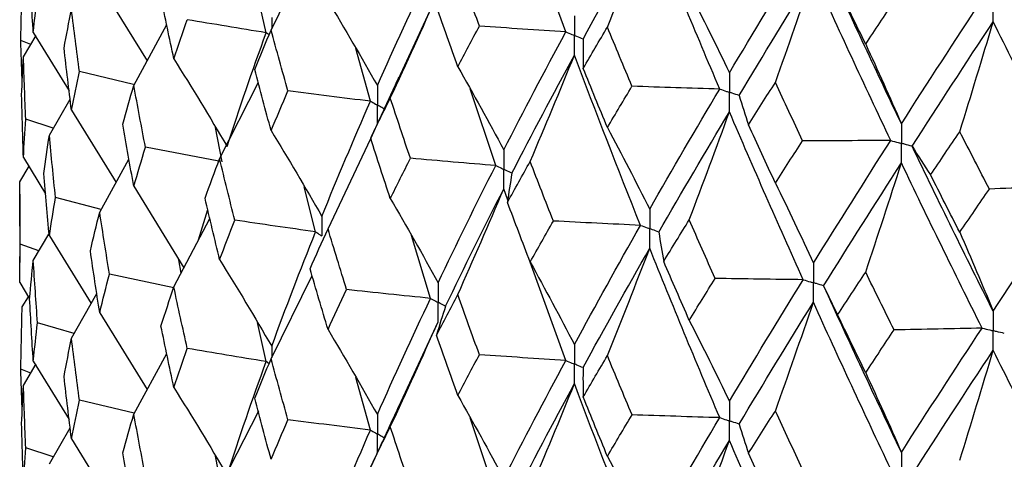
# Paper-space layout '_Dimetric' of a CAD drawing. Header units: millimetres. Extents: x -25 to 126, y -9 to 379.
# Tile 7 of 51: x -19.75 to -11.14, y 22.77 to 26.62. Entities that reach past the tile are written whole.
import ezdxf

# ---------------------------------------------------------------- set-up
doc = ezdxf.new("R2010")
doc.units = ezdxf.units.MM

psp = doc.layouts.new('_Dimetric')

# ---------------------------------------------------------------- linework, layer by layer
at = {"color": 7, "linetype": 'Continuous', "lineweight": 25}
for p, q in [((-14.9732, 26.5135), (-15.2831, 27.3724)), ((-17.551, 26.5303), (-17.1929, 27.2578)), ((-19.0504, 26.9329), (-18.6361, 26.2599)), ((-17.5943, 26.5063), (-17.6702, 26.8484)), ((-16.4377, 26.1034), (-16.0903, 26.8528)), ((-18.7517, 26.0458), (-18.4641, 26.5783)), ((-19.7173, 26.295), (-19.6049, 26.4835)), ((-19.6309, 26.5087), (-19.3173, 25.9984)), ((-19.653, 26.4029), (-19.7404, 26.4383)), ((-16.6815, 25.9075), (-16.8099, 26.3679)), ((-18.7533, 26.0539), (-19.227, 26.1665)), ((-18.0009, 25.4037), (-17.6601, 26.0734)), ((-15.5859, 25.3438), (-15.8103, 26.015)), ((-19.4907, 25.61), (-19.3085, 25.9253)), ((-19.297, 25.8286), (-18.9067, 25.1964)), ((-19.4558, 25.6704), (-19.6966, 25.7494)), ((-17.979, 25.3783), (-18.0368, 25.6785)), ((-16.6253, 25.7006), (-16.6798, 25.5845)), ((-17.0529, 24.7913), (-16.6786, 25.5811)), ((-18.0083, 25.3839), (-18.6498, 25.5048)), ((-19.7173, 25.4152), (-19.5236, 25.0981)), ((-19.7497, 25.2024), (-19.6669, 25.3394)), ((-19.0504, 24.9368), (-18.794, 25.4)), ((-19.7494, 25.095), (-19.7497, 25.2024)), ((-18.7517, 25.164), (-18.3138, 24.4496)), ((-17.1614, 24.7644), (-17.2602, 25.1592)), ((-19.75, 25.095), (-19.75, 24.4976)), ((-19.0377, 24.9597), (-19.437, 25.0657)), ((-15.4799, 25.0427), (-15.5152, 25.1406)), ((-18.185, 24.695), (-18.1052, 24.9598)), ((-18.4015, 24.2825), (-18.0868, 24.8823)), ((-19.6309, 24.5144), (-19.4954, 24.7446)), ((-19.4907, 24.7302), (-19.125, 24.1378)), ((-16.1558, 24.1824), (-16.324, 24.7314)), ((-19.582, 24.5976), (-19.7456, 24.6571)), ((-19.7497, 24.3221), (-19.7494, 24.4976)), ((-18.3383, 24.4029), (-18.3577, 24.5211)), ((-14.9732, 23.6386), (-15.2835, 24.4985)), ((-18.401, 24.2751), (-18.9645, 24.3949)), ((-17.551, 23.6544), (-17.1929, 24.3826)), ((-19.7497, 24.3221), (-19.6631, 24.1788)), ((-19.297, 23.8344), (-19.0756, 24.2249)), ((-19.728, 24.1095), (-19.6744, 24.1975)), ((-19.0504, 24.057), (-18.6357, 23.3842)), ((-19.2737, 23.8755), (-19.5937, 23.9699)), ((-17.5943, 23.6294), (-17.6702, 23.9716)), ((-16.4337, 23.2358), (-16.0903, 23.9779)), ((-18.7517, 23.1697), (-18.4641, 23.7018)), ((-19.7173, 23.4204), (-19.6049, 23.6089)), ((-19.6309, 23.6341), (-19.3172, 23.1235)), ((-19.6533, 23.5278), (-19.7404, 23.563)), ((-16.6815, 23.0306), (-16.8098, 23.4912)), ((-18.7474, 23.1776), (-19.2271, 23.2917)), ((-18.0009, 22.5277), (-17.6594, 23.198)), ((-15.5859, 22.4669), (-15.8101, 23.1384)), ((-19.4907, 22.7355), (-19.3085, 23.0507)), ((-19.297, 22.9541), (-18.9068, 22.3217)), ((-19.4561, 22.7953), (-19.6966, 22.8741)), ((-17.979, 22.5035), (-18.0369, 22.8033)), ((-16.6263, 22.8216), (-16.6798, 22.7078))]:
    psp.add_line(p, q, dxfattribs=at)
at = {"color": 8, "linetype": 'Continuous', "lineweight": 25}
for p, q in [((-17.5453, 26.6408), (-17.5452, 26.542)), ((-17.5688, 26.4873), (-17.5943, 26.5063)), ((-17.5453, 23.7638), (-17.5452, 23.6661)), ((-17.569, 23.6106), (-17.5943, 23.6294))]:
    psp.add_line(p, q, dxfattribs=at)
at = {"color": 7, "linetype": 'Continuous', "lineweight": 25}
for points in [[(-14.8214, 26.4516), (-14.6325, 26.7978), (-14.4384, 27.146), (-14.2391, 27.4958)], [(-14.6088, 26.5566), (-14.4832, 26.8686), (-14.3599, 27.1817), (-14.2391, 27.4958)], [(-13.6266, 26.0138), (-13.8356, 26.5058), (-14.0399, 27), (-14.2391, 27.4958)], [(-13.5416, 26.1566), (-13.3313, 26.5095), (-13.116, 26.8644), (-12.8962, 27.221)], [(-12.0373, 25.7098), (-12.2682, 26.1937), (-12.495, 26.68), (-12.7173, 27.1679)], [(-19.6309, 26.5087), (-19.6425, 26.6906), (-19.6532, 26.8726), (-19.6631, 27.0547)], [(-16.6213, 26.0439), (-16.472, 26.3807), (-16.3169, 26.7177), (-16.1558, 27.0573)], [(-15.7286, 26.5648), (-15.7924, 26.7396), (-15.8556, 26.9147), (-15.9181, 27.0899)], [(-19.7404, 26.4383), (-19.7371, 26.6202), (-19.733, 26.8021), (-19.728, 26.9841)], [(-13.4562, 25.9576), (-13.2445, 26.3108), (-13.028, 26.6662), (-12.807, 27.0233)], [(-13.1395, 26.0719), (-13.0265, 26.3881), (-12.9157, 26.7052), (-12.807, 27.0233)], [(-12.1306, 25.5639), (-12.3604, 26.0482), (-12.586, 26.5349), (-12.807, 27.0233)], [(-12.3498, 26.4065), (-12.4323, 26.5755), (-12.5142, 26.7447), (-12.5955, 26.9142)], [(-19.6309, 26.5087), (-19.6193, 26.6206), (-19.6069, 26.7326), (-19.5936, 26.8447)], [(-18.4015, 26.2786), (-18.4398, 26.4582), (-18.4774, 26.6379), (-18.5141, 26.8176)], [(-16.5081, 25.9354), (-16.3661, 26.24), (-16.2268, 26.5458), (-16.0903, 26.8528)], [(-13.8932, 26.865), (-13.7737, 26.6314), (-13.6565, 26.3953), (-13.5416, 26.1566)], [(-12.0373, 25.7098), (-11.8063, 26.0703), (-11.571, 26.4332), (-11.3317, 26.7978)], [(-19.362, 26.3729), (-19.3412, 26.4854), (-19.3195, 26.5979), (-19.297, 26.7104)], [(-19.227, 26.1665), (-19.2512, 26.3478), (-19.2745, 26.5291), (-19.297, 26.7104)], [(-17.0529, 26.7856), (-16.9062, 26.5407), (-16.7623, 26.2935), (-16.6213, 26.0439)], [(-15.9181, 26.2096), (-15.9805, 26.3844), (-16.0423, 26.5596), (-16.1035, 26.7349)], [(-12.3498, 26.4065), (-12.2674, 26.5315), (-12.1845, 26.6567), (-12.101, 26.7821)], [(-18.4015, 26.2786), (-18.3632, 26.3927), (-18.3241, 26.5068), (-18.2842, 26.6209)], [(-17.5943, 26.5063), (-17.8252, 26.5439), (-18.0552, 26.5821), (-18.2842, 26.6209)], [(-17.6939, 26.185), (-17.647, 26.3001), (-17.5993, 26.4151), (-17.551, 26.5303)], [(-17.4035, 25.9975), (-17.4534, 26.1751), (-17.5026, 26.3526), (-17.551, 26.5303)], [(-15.9181, 26.2096), (-15.8556, 26.3277), (-15.7924, 26.4461), (-15.7286, 26.5648)], [(-14.9732, 26.5135), (-15.2254, 26.5298), (-15.4772, 26.547), (-15.7286, 26.5648)], [(-14.82, 26.1947), (-14.7503, 26.3151), (-14.6799, 26.4358), (-14.6088, 26.5566)], [(-14.3939, 26.0386), (-14.4661, 26.211), (-14.5378, 26.3837), (-14.6088, 26.5566)], [(-11.9435, 25.5139), (-11.7114, 25.8749), (-11.475, 26.2382), (-11.2346, 26.6033)], [(-11.5263, 25.641), (-11.4271, 25.9609), (-11.3299, 26.2816), (-11.2346, 26.6033)], [(-10.5017, 25.1685), (-10.7498, 25.6445), (-10.9942, 26.123), (-11.2346, 26.6033)], [(-17.9358, 25.5122), (-17.8283, 25.8429), (-17.7144, 26.1745), (-17.5943, 26.5063)], [(-15.5152, 25.4825), (-15.34, 25.825), (-15.1593, 26.1679), (-14.9732, 26.5135)], [(-14.8214, 26.4516), (-14.8231, 26.366), (-14.8227, 26.2803), (-14.82, 26.1947)], [(-19.728, 26.1043), (-19.733, 26.2156), (-19.7371, 26.3269), (-19.7404, 26.4383)], [(-19.297, 25.8286), (-19.3195, 26.01), (-19.3412, 26.1914), (-19.362, 26.3729)], [(-12.3498, 26.4065), (-12.2436, 26.1769), (-12.1394, 25.9446), (-12.0373, 25.7098)], [(-19.733, 25.9601), (-19.7286, 26.0716), (-19.7234, 26.1833), (-19.7173, 26.295)], [(-19.6966, 25.7494), (-19.7044, 25.9311), (-19.7113, 26.113), (-19.7173, 26.295)], [(-18.4015, 26.2786), (-18.2432, 26.0253), (-18.088, 25.7698), (-17.9358, 25.5122)], [(-15.444, 25.2794), (-15.2672, 25.6224), (-15.0851, 25.9656), (-14.8976, 26.3115)], [(-15.2844, 25.38), (-15.1529, 25.6894), (-15.0239, 25.9999), (-14.8976, 26.3115)], [(-14.3195, 24.8214), (-14.5174, 25.317), (-14.71, 25.8128), (-14.8976, 26.3115)], [(-17.551, 25.6506), (-17.5993, 25.8286), (-17.647, 26.0068), (-17.6939, 26.185)], [(-15.9181, 26.2096), (-15.7811, 25.9697), (-15.6468, 25.7273), (-15.5152, 25.4825)], [(-14.6088, 25.6763), (-14.6798, 25.8488), (-14.7502, 26.0216), (-14.82, 26.1947)], [(-19.297, 25.8286), (-19.2745, 25.9412), (-19.2512, 26.0538), (-19.227, 26.1665)], [(-18.8487, 25.7054), (-18.8172, 25.8188), (-18.7848, 25.9322), (-18.7517, 26.0458)], [(-18.6498, 25.5048), (-18.6846, 25.6851), (-18.7185, 25.8654), (-18.7517, 26.0458)], [(-14.6088, 25.6763), (-14.5378, 25.7968), (-14.4662, 25.9175), (-14.3939, 26.0386)], [(-13.6266, 26.0138), (-13.8825, 26.0214), (-14.1383, 26.0296), (-14.3939, 26.0386)], [(-14.2391, 24.9627), (-14.0399, 25.3118), (-13.8357, 25.6613), (-13.6266, 26.0138)], [(-13.3742, 25.7022), (-13.2966, 25.8252), (-13.2183, 25.9484), (-13.1395, 26.0719)], [(-12.9015, 25.5618), (-12.9814, 25.7315), (-13.0607, 25.9016), (-13.1395, 26.0719)], [(-19.7173, 25.4152), (-19.7234, 25.5968), (-19.7286, 25.7783), (-19.733, 25.9601)], [(-17.551, 25.6506), (-17.5026, 25.7661), (-17.4534, 25.8818), (-17.4035, 25.9975)], [(-16.6815, 25.9075), (-16.9229, 25.9369), (-17.1636, 25.9668), (-17.4035, 25.9975)], [(-16.6798, 25.5845), (-16.6232, 25.7014), (-16.566, 25.8183), (-16.5081, 25.9354)], [(-16.3322, 25.4081), (-16.3916, 25.5838), (-16.4502, 25.7595), (-16.5081, 25.9354)], [(-13.4562, 25.9576), (-13.431, 25.8724), (-13.4037, 25.7872), (-13.3742, 25.7022)], [(-17.1068, 24.9), (-16.971, 25.235), (-16.8292, 25.5711), (-16.6815, 25.9075)], [(-14.1582, 24.7623), (-13.9575, 25.1118), (-13.7521, 25.4618), (-13.5416, 25.8147)], [(-13.8932, 24.8703), (-13.7737, 25.1841), (-13.6565, 25.4989), (-13.5416, 25.8147)], [(-12.8963, 24.346), (-13.1161, 24.8342), (-13.3311, 25.3229), (-13.5416, 25.8147)], [(-19.7173, 25.4152), (-19.7113, 25.5266), (-19.7044, 25.6379), (-19.6966, 25.7494)], [(-18.7517, 25.164), (-18.7848, 25.3443), (-18.8172, 25.5248), (-18.8487, 25.7054)], [(-14.6088, 25.6763), (-14.4831, 25.441), (-14.3599, 25.2031), (-14.2391, 24.9627)], [(-13.1395, 25.1916), (-13.2183, 25.3615), (-13.2966, 25.5317), (-13.3742, 25.7022)], [(-19.5393, 25.274), (-19.5239, 25.3859), (-19.5077, 25.4979), (-19.4907, 25.61)], [(-19.437, 25.0657), (-19.4557, 25.247), (-19.4736, 25.4285), (-19.4907, 25.61)], [(-17.551, 25.6506), (-17.4, 25.4026), (-17.2519, 25.1525), (-17.1068, 24.9)], [(-16.5081, 25.0556), (-16.566, 25.2318), (-16.6233, 25.4081), (-16.6798, 25.5845)], [(-11.7819, 25.2627), (-11.6972, 25.3886), (-11.612, 25.5146), (-11.5263, 25.641)], [(-11.2677, 25.1396), (-11.3544, 25.3064), (-11.4406, 25.4736), (-11.5263, 25.641)], [(-18.7517, 25.164), (-18.7185, 25.2775), (-18.6846, 25.3911), (-18.6498, 25.5048)], [(-13.1395, 25.1916), (-13.0608, 25.3147), (-12.9814, 25.4381), (-12.9015, 25.5618)], [(-12.1306, 25.5639), (-12.3875, 25.5624), (-12.6445, 25.5617), (-12.9015, 25.5618)], [(-12.807, 24.4902), (-12.586, 24.8466), (-12.3606, 25.2037), (-12.1306, 25.5639)], [(-11.9435, 25.5139), (-11.8918, 25.43), (-11.8379, 25.3463), (-11.7819, 25.2627)], [(-11.2346, 24.0702), (-11.475, 24.5499), (-11.7113, 25.0303), (-11.9435, 25.5139)], [(-18.1289, 25.0594), (-18.087, 25.1741), (-18.0444, 25.2889), (-18.0009, 25.4037)], [(-17.8682, 24.8669), (-17.9132, 25.0457), (-17.9574, 25.2247), (-18.0009, 25.4037)], [(-16.5081, 25.0556), (-16.4502, 25.173), (-16.3915, 25.2905), (-16.3322, 25.4081)], [(-15.5859, 25.3438), (-15.8352, 25.3646), (-16.084, 25.386), (-16.3322, 25.4081)], [(-16.0903, 24.3201), (-15.9278, 24.6603), (-15.7596, 25.0018), (-15.5859, 25.3438)], [(-15.4829, 25.0227), (-15.4174, 25.1417), (-15.3512, 25.2607), (-15.2844, 25.38)], [(-15.0819, 24.8594), (-15.1501, 25.0328), (-15.2176, 25.2062), (-15.2844, 25.38)], [(-12.7173, 24.2928), (-12.495, 24.6497), (-12.2684, 25.0073), (-12.0373, 25.3678)], [(-12.3498, 24.4118), (-12.2436, 24.7296), (-12.1394, 25.0482), (-12.0373, 25.3678)], [(-11.3317, 23.9227), (-11.5711, 24.403), (-11.8062, 24.8838), (-12.0373, 25.3678)], [(-19.4907, 24.7302), (-19.5077, 24.9115), (-19.5239, 25.0926), (-19.5393, 25.274)], [(-15.444, 25.2794), (-15.4591, 25.1939), (-15.4721, 25.1083), (-15.4829, 25.0227)], [(-11.5263, 24.7607), (-11.612, 24.9277), (-11.6972, 25.0951), (-11.7819, 25.2627)], [(-19.7456, 24.6571), (-19.7478, 24.839), (-19.7492, 25.0207), (-19.7497, 25.2024)], [(-13.1395, 25.1916), (-13.0265, 24.9604), (-12.9156, 24.7266), (-12.807, 24.4902)], [(-10.5017, 25.1685), (-10.7568, 25.1581), (-11.0121, 25.1485), (-11.2677, 25.1396)], [(-11.2346, 24.0702), (-10.9942, 24.4347), (-10.75, 24.8), (-10.5017, 25.1685)], [(-19.4907, 24.7302), (-19.4736, 24.842), (-19.4557, 24.9538), (-19.437, 25.0657)], [(-16.0242, 24.1156), (-15.8602, 24.4562), (-15.6904, 24.7981), (-15.5152, 25.1406)], [(-15.9181, 24.2154), (-15.7812, 24.5227), (-15.6469, 24.8311), (-15.5152, 25.1406)], [(-11.5263, 24.7607), (-11.4406, 24.8866), (-11.3544, 25.0129), (-11.2677, 25.1396)], [(-18.0009, 24.5219), (-18.0444, 24.7009), (-18.087, 24.8801), (-18.1289, 25.0594)], [(-16.5081, 25.0556), (-16.3661, 24.8128), (-16.2268, 24.5676), (-16.0903, 24.3201)], [(-15.2844, 24.5002), (-15.3512, 24.6742), (-15.4174, 24.8484), (-15.4829, 25.0227)], [(-19.1315, 24.5984), (-19.1053, 24.7111), (-19.0783, 24.8239), (-19.0504, 24.9368)], [(-18.9645, 24.3949), (-18.994, 24.5754), (-19.0226, 24.756), (-19.0504, 24.9368)], [(-18.0009, 24.5219), (-17.9574, 24.6368), (-17.9132, 24.7518), (-17.8682, 24.8669)], [(-17.1614, 24.7644), (-17.3979, 24.7979), (-17.6335, 24.8321), (-17.8682, 24.8669)], [(-15.2844, 24.5002), (-15.2176, 24.6198), (-15.1501, 24.7395), (-15.0819, 24.8594)], [(-14.3195, 24.8214), (-14.574, 24.8334), (-14.8281, 24.846), (-15.0819, 24.8594)], [(-14.8976, 23.7787), (-14.7101, 24.1251), (-14.5173, 24.4728), (-14.3195, 24.8214)], [(-14.1164, 24.5056), (-14.0426, 24.6271), (-13.9682, 24.7485), (-13.8932, 24.8703)], [(-13.6664, 24.3572), (-13.7426, 24.5281), (-13.8182, 24.699), (-13.8932, 24.8703)], [(-17.5453, 23.7638), (-17.4236, 24.096), (-17.2955, 24.4297), (-17.1614, 24.7644)], [(-17.2105, 24.4421), (-17.1587, 24.5584), (-17.1062, 24.6748), (-17.0529, 24.7913)], [(-16.8909, 24.2597), (-16.9456, 24.4368), (-16.9996, 24.614), (-17.0529, 24.7913)], [(-14.1582, 24.7623), (-14.1464, 24.6767), (-14.1325, 24.5912), (-14.1164, 24.5056)], [(-11.5263, 24.7607), (-11.4271, 24.5332), (-11.3299, 24.3031), (-11.2346, 24.0702)], [(-19.7497, 24.3221), (-19.7492, 24.4338), (-19.7478, 24.5455), (-19.7456, 24.6571)], [(-19.0504, 24.057), (-19.0783, 24.2374), (-19.1053, 24.4178), (-19.1315, 24.5984)], [(-14.8214, 23.5768), (-14.6325, 23.9236), (-14.4383, 24.2718), (-14.2391, 24.6208)], [(-14.6088, 23.6821), (-14.4832, 23.994), (-14.36, 24.3069), (-14.2391, 24.6208)], [(-13.6265, 23.139), (-13.8357, 23.6316), (-14.04, 24.1258), (-14.2391, 24.6208)], [(-19.6631, 24.1797), (-19.6532, 24.2913), (-19.6425, 24.4029), (-19.6309, 24.5144)], [(-19.5937, 23.9699), (-19.6069, 24.1515), (-19.6193, 24.333), (-19.6309, 24.5144)], [(-18.0009, 24.5219), (-17.8461, 24.2714), (-17.6942, 24.0187), (-17.5453, 23.7638)], [(-15.2844, 24.5002), (-15.1529, 24.2622), (-15.024, 24.0217), (-14.8976, 23.7787)], [(-13.8932, 23.9905), (-13.9682, 24.162), (-14.0426, 24.3338), (-14.1164, 24.5056)], [(-19.0504, 24.057), (-19.0226, 24.1695), (-18.994, 24.2821), (-18.9645, 24.3949)], [(-17.0529, 23.9096), (-17.1062, 24.0869), (-17.1587, 24.2644), (-17.2105, 24.4421)], [(-12.5953, 24.039), (-12.514, 24.1631), (-12.4322, 24.2873), (-12.3498, 24.4118)], [(-12.1012, 23.907), (-12.1846, 24.0752), (-12.2675, 24.2433), (-12.3498, 24.4118)], [(-13.8932, 23.9905), (-13.8182, 24.1125), (-13.7426, 24.2348), (-13.6664, 24.3572)], [(-12.8963, 24.346), (-13.1531, 24.349), (-13.4098, 24.3527), (-13.6664, 24.3572)], [(-13.5416, 23.2819), (-13.3312, 23.6352), (-13.1159, 23.9901), (-12.8963, 24.346)], [(-12.7173, 24.2928), (-12.6788, 24.2081), (-12.6381, 24.1235), (-12.5953, 24.039)], [(-12.0373, 22.8351), (-12.2684, 23.3195), (-12.4951, 23.8057), (-12.7173, 24.2928)], [(-18.5141, 23.9408), (-18.4774, 24.0545), (-18.4398, 24.1684), (-18.4015, 24.2825)], [(-18.2842, 23.7442), (-18.3241, 23.9234), (-18.3632, 24.1029), (-18.4015, 24.2825)], [(-17.0529, 23.9096), (-16.9996, 24.0261), (-16.9456, 24.1428), (-16.8909, 24.2597)], [(-16.1558, 24.1824), (-16.4015, 24.2075), (-16.6465, 24.2332), (-16.8909, 24.2597)], [(-16.1036, 23.8601), (-16.0424, 23.9784), (-15.9806, 24.0968), (-15.9181, 24.2154)], [(-15.7285, 23.6898), (-15.7923, 23.8649), (-15.8555, 24.0401), (-15.9181, 24.2154)], [(-19.6309, 23.6341), (-19.6425, 23.816), (-19.6532, 23.9979), (-19.6631, 24.1797)], [(-16.6213, 23.167), (-16.4721, 23.5038), (-16.3168, 23.8425), (-16.1558, 24.1824)], [(-13.4562, 23.0828), (-13.2445, 23.4366), (-13.0279, 23.7919), (-12.807, 24.1483)], [(-13.1395, 23.1973), (-13.0265, 23.5134), (-12.9157, 23.8304), (-12.807, 24.1483)], [(-12.1306, 22.689), (-12.3605, 23.174), (-12.5861, 23.6607), (-12.807, 24.1483)], [(-19.7404, 23.563), (-19.7371, 23.7452), (-19.733, 23.9274), (-19.728, 24.1095)], [(-16.0242, 24.1156), (-16.0529, 24.0305), (-16.0793, 23.9454), (-16.1036, 23.8601)], [(-12.3498, 23.532), (-12.4322, 23.7008), (-12.514, 23.8698), (-12.5953, 24.039)], [(-19.6309, 23.6341), (-19.6193, 23.7461), (-19.6069, 23.858), (-19.5937, 23.9699)], [(-16.5081, 23.0594), (-16.3661, 23.3644), (-16.2268, 23.6706), (-16.0903, 23.9779)], [(-13.8932, 23.9905), (-13.7737, 23.7568), (-13.6565, 23.5206), (-13.5416, 23.2819)], [(-18.4015, 23.4027), (-18.4398, 23.582), (-18.4774, 23.7612), (-18.5141, 23.9408)], [(-17.0529, 23.9096), (-16.9062, 23.6643), (-16.7624, 23.4168), (-16.6213, 23.167)], [(-15.9181, 23.3336), (-15.9806, 23.5089), (-16.0424, 23.6844), (-16.1036, 23.8601)], [(-12.3498, 23.532), (-12.2675, 23.6568), (-12.1846, 23.7819), (-12.1012, 23.907)], [(-11.3317, 23.9227), (-11.5881, 23.9168), (-11.8446, 23.9115), (-12.1012, 23.907)], [(-12.0373, 22.8351), (-11.8062, 23.1961), (-11.5709, 23.5588), (-11.3317, 23.9227)], [(-19.362, 23.4979), (-19.3411, 23.6101), (-19.3195, 23.7223), (-19.297, 23.8344)], [(-19.2271, 23.2917), (-19.2512, 23.4726), (-19.2745, 23.6536), (-19.297, 23.8344)], [(-18.4015, 23.4027), (-18.3632, 23.5164), (-18.3241, 23.6302), (-18.2842, 23.7442)], [(-17.5943, 23.6294), (-17.8252, 23.667), (-18.0552, 23.7052), (-18.2842, 23.7442)], [(-15.9181, 23.3336), (-15.8555, 23.4521), (-15.7923, 23.5709), (-15.7285, 23.6898)], [(-14.9732, 23.6386), (-15.2254, 23.655), (-15.4771, 23.6721), (-15.7285, 23.6898)], [(-11.9435, 22.6391), (-11.7113, 23.0006), (-11.4749, 23.3639), (-11.2346, 23.7284)], [(-11.5263, 22.7664), (-11.4272, 23.0862), (-11.3299, 23.4069), (-11.2346, 23.7284)], [(-10.5017, 22.2937), (-10.7499, 22.7703), (-10.9943, 23.2488), (-11.2346, 23.7284)], [(-17.9358, 22.6372), (-17.8283, 22.9675), (-17.7145, 23.2974), (-17.5943, 23.6294)], [(-17.6939, 23.3083), (-17.647, 23.4235), (-17.5993, 23.5389), (-17.551, 23.6544)], [(-17.4035, 23.1207), (-17.4534, 23.2984), (-17.5026, 23.4763), (-17.551, 23.6544)], [(-15.5152, 22.6056), (-15.3401, 22.9481), (-15.1593, 23.2926), (-14.9732, 23.6386)], [(-14.8202, 23.3199), (-14.7504, 23.4405), (-14.6799, 23.5612), (-14.6088, 23.6821)], [(-14.3937, 23.1636), (-14.466, 23.3363), (-14.5378, 23.5091), (-14.6088, 23.6821)], [(-19.728, 23.2278), (-19.733, 23.3395), (-19.7371, 23.4513), (-19.7404, 23.563)], [(-14.8214, 23.5768), (-14.8232, 23.4912), (-14.8228, 23.4055), (-14.8202, 23.3199)], [(-12.3498, 23.532), (-12.2436, 23.3023), (-12.1394, 23.07), (-12.0373, 22.8351)], [(-19.297, 22.9541), (-19.3195, 23.1354), (-19.3411, 23.3167), (-19.362, 23.4979)], [(-15.444, 22.4025), (-15.2673, 22.7453), (-15.0851, 23.0902), (-14.8976, 23.4365)], [(-15.2844, 22.5041), (-15.1529, 22.8138), (-15.024, 23.1246), (-14.8976, 23.4365)], [(-14.3195, 21.9445), (-14.5173, 22.4398), (-14.7101, 22.9374), (-14.8976, 23.4365)], [(-19.733, 23.085), (-19.7286, 23.1968), (-19.7234, 23.3086), (-19.7173, 23.4204)], [(-19.6966, 22.8741), (-19.7044, 23.0562), (-19.7113, 23.2383), (-19.7173, 23.4204)], [(-18.4015, 23.4027), (-18.2432, 23.1497), (-18.0879, 22.8946), (-17.9358, 22.6372)], [(-19.297, 22.9541), (-19.2745, 23.0666), (-19.2512, 23.1791), (-19.2271, 23.2917)], [(-17.551, 22.7746), (-17.5993, 22.9524), (-17.647, 23.1302), (-17.6939, 23.3083)], [(-15.9181, 23.3336), (-15.7812, 23.0933), (-15.6469, 22.8506), (-15.5152, 22.6056)], [(-14.6088, 22.8003), (-14.6799, 22.9733), (-14.7504, 23.1465), (-14.8202, 23.3199)], [(-18.8487, 22.8304), (-18.8171, 22.9435), (-18.7848, 23.0566), (-18.7517, 23.1697)], [(-18.6499, 22.63), (-18.6846, 22.8099), (-18.7185, 22.9898), (-18.7517, 23.1697)], [(-13.3744, 22.8273), (-13.2967, 22.9505), (-13.2184, 23.0738), (-13.1395, 23.1973)], [(-12.9013, 22.6868), (-12.9813, 22.8568), (-13.0607, 23.027), (-13.1395, 23.1973)], [(-19.7173, 22.5387), (-19.7234, 22.7207), (-19.7286, 22.9028), (-19.733, 23.085)], [(-17.551, 22.7746), (-17.5026, 22.8899), (-17.4534, 23.0051), (-17.4035, 23.1207)], [(-16.6815, 23.0306), (-16.9229, 23.0599), (-17.1636, 23.09), (-17.4035, 23.1207)], [(-14.6088, 22.8003), (-14.5378, 22.9212), (-14.466, 23.0423), (-14.3937, 23.1636)], [(-13.6265, 23.139), (-13.8825, 23.1465), (-14.1382, 23.1547), (-14.3937, 23.1636)], [(-14.2391, 22.0858), (-14.04, 22.4349), (-13.8357, 22.7861), (-13.6265, 23.139)], [(-13.4562, 23.0828), (-13.4311, 22.9976), (-13.4038, 22.9124), (-13.3744, 22.8273)], [(-17.1068, 22.025), (-16.971, 22.3596), (-16.8293, 22.694), (-16.6815, 23.0306)], [(-16.6798, 22.7078), (-16.6233, 22.8248), (-16.566, 22.942), (-16.5081, 23.0594)], [(-16.3322, 22.5314), (-16.3915, 22.7072), (-16.4502, 22.8832), (-16.5081, 23.0594)], [(-14.1582, 21.8854), (-13.9577, 22.2348), (-13.7521, 22.5864), (-13.5416, 22.9397)], [(-13.8932, 21.9943), (-13.7737, 22.3085), (-13.6565, 22.6236), (-13.5416, 22.9397)], [(-12.8963, 21.469), (-13.1159, 21.9571), (-13.3312, 22.4475), (-13.5416, 22.9397)], [(-19.7173, 22.5387), (-19.7113, 22.6504), (-19.7044, 22.7622), (-19.6966, 22.8741)], [(-18.7517, 22.2894), (-18.7848, 22.4697), (-18.8171, 22.6501), (-18.8487, 22.8304)], [(-13.1395, 22.3155), (-13.2184, 22.4859), (-13.2967, 22.6565), (-13.3744, 22.8273)], [(-14.6088, 22.8003), (-14.4832, 22.5646), (-14.36, 22.3264), (-14.2391, 22.0858)]]:
    psp.add_open_spline(points, degree=3, dxfattribs=at)
for points, knots in [([(-11.2346, 26.6033), (-11.2345, 26.6494), (-11.2345, 26.6956), (-11.2345, 26.7417), (-11.2345, 26.7526), (-11.2345, 26.7635), (-11.2345, 26.7744)], [0, 0, 0, 0, 0.0001467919, 0.0001467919, 0.0001467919, 0.0001814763, 0.0001814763, 0.0001814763, 0.0001814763]), ([(-14.8976, 26.6535), (-14.8975, 26.6074), (-14.8975, 26.5613), (-14.8975, 26.5152), (-14.8974, 26.5043), (-14.8974, 26.4934), (-14.8974, 26.4825)], [0, 0, 0, 0, 0.0001466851, 0.0001466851, 0.0001466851, 0.0001813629, 0.0001813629, 0.0001813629, 0.0001813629]), ([(-14.9732, 26.5135), (-14.9553, 26.5061), (-14.9374, 26.4988), (-14.9194, 26.4914), (-14.9121, 26.4885), (-14.9048, 26.4855), (-14.8974, 26.4825)], [0, 0, 0, 0, 0.0000851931, 0.0000851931, 0.0000851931, 0.0001198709, 0.0001198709, 0.0001198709, 0.0001198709]), ([(-14.8976, 26.3115), (-14.8975, 26.3576), (-14.8975, 26.4037), (-14.8975, 26.4498), (-14.8974, 26.4607), (-14.8974, 26.4716), (-14.8974, 26.4825)], [0, 0, 0, 0, 0.0001466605, 0.0001466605, 0.0001466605, 0.0001813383, 0.0001813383, 0.0001813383, 0.0001813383]), ([(-14.8214, 26.4516), (-14.8394, 26.4589), (-14.8575, 26.4662), (-14.8755, 26.4736), (-14.8828, 26.4765), (-14.8901, 26.4795), (-14.8974, 26.4825)], [0, 0, 0, 0, 0.0000851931, 0.0000851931, 0.0000851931, 0.0001198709, 0.0001198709, 0.0001198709, 0.0001198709]), ([(-16.4356, 26.1148), (-16.4898, 25.9963), (-16.5529, 25.8583), (-16.6176, 25.7208), (-16.6268, 25.7014)], [0, 0, 0, 0, 0.858452, 1, 1, 1, 1]), ([(-13.5416, 26.1566), (-13.5416, 26.1106), (-13.5415, 26.0645), (-13.5415, 26.0184), (-13.5415, 26.0075), (-13.5415, 25.9966), (-13.5415, 25.9857)], [0, 0, 0, 0, 0.0001466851, 0.0001466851, 0.0001466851, 0.0001813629, 0.0001813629, 0.0001813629, 0.0001813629]), ([(-16.6213, 26.0439), (-16.6213, 25.9978), (-16.6212, 25.9518), (-16.6212, 25.9057), (-16.6212, 25.8948), (-16.6212, 25.8839), (-16.6212, 25.873)], [0, 0, 0, 0, 0.000146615, 0.000146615, 0.000146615, 0.0001812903, 0.0001812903, 0.0001812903, 0.0001812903]), ([(-13.6266, 26.0138), (-13.6064, 26.0072), (-13.5863, 26.0005), (-13.5661, 25.9938), (-13.5579, 25.9911), (-13.5497, 25.9884), (-13.5415, 25.9857)], [0, 0, 0, 0, 0.0000851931, 0.0000851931, 0.0000851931, 0.0001198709, 0.0001198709, 0.0001198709, 0.0001198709]), ([(-13.5416, 25.8147), (-13.5416, 25.8608), (-13.5415, 25.9069), (-13.5415, 25.953), (-13.5415, 25.9639), (-13.5415, 25.9748), (-13.5415, 25.9857)], [0, 0, 0, 0, 0.0001466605, 0.0001466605, 0.0001466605, 0.0001813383, 0.0001813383, 0.0001813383, 0.0001813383]), ([(-13.4562, 25.9576), (-13.4764, 25.9643), (-13.4966, 25.9709), (-13.5168, 25.9776), (-13.5251, 25.9803), (-13.5333, 25.983), (-13.5415, 25.9857)], [0, 0, 0, 0, 0.0000851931, 0.0000851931, 0.0000851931, 0.0001198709, 0.0001198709, 0.0001198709, 0.0001198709]), ([(-16.6815, 25.9075), (-16.6672, 25.8993), (-16.653, 25.8912), (-16.6387, 25.883), (-16.6328, 25.8796), (-16.627, 25.8763), (-16.6212, 25.873)], [0, 0, 0, 0, 0.0000852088, 0.0000852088, 0.0000852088, 0.0001198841, 0.0001198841, 0.0001198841, 0.0001198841]), ([(-12.0373, 25.7098), (-12.0372, 25.6637), (-12.0372, 25.6176), (-12.0372, 25.5715), (-12.0372, 25.5606), (-12.0372, 25.5498), (-12.0372, 25.5389)], [0, 0, 0, 0, 0.0001466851, 0.0001466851, 0.0001466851, 0.0001813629, 0.0001813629, 0.0001813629, 0.0001813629]), ([(-12.1306, 25.5639), (-12.1085, 25.5579), (-12.0864, 25.552), (-12.0642, 25.5461), (-12.0552, 25.5437), (-12.0462, 25.5413), (-12.0372, 25.5389)], [0, 0, 0, 0, 0.0000851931, 0.0000851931, 0.0000851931, 0.0001198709, 0.0001198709, 0.0001198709, 0.0001198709]), ([(-12.0373, 25.3678), (-12.0372, 25.414), (-12.0372, 25.4601), (-12.0372, 25.5062), (-12.0372, 25.5171), (-12.0372, 25.528), (-12.0372, 25.5389)], [0, 0, 0, 0, 0.0001466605, 0.0001466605, 0.0001466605, 0.0001813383, 0.0001813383, 0.0001813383, 0.0001813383]), ([(-11.9435, 25.5139), (-11.9657, 25.5198), (-11.9879, 25.5257), (-12.0101, 25.5316), (-12.0191, 25.534), (-12.0282, 25.5364), (-12.0372, 25.5389)], [0, 0, 0, 0, 0.0000851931, 0.0000851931, 0.0000851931, 0.0001198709, 0.0001198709, 0.0001198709, 0.0001198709]), ([(-15.5152, 25.4825), (-15.5151, 25.4364), (-15.5151, 25.3904), (-15.5151, 25.3443), (-15.5151, 25.3334), (-15.5151, 25.3225), (-15.5151, 25.3116)], [0, 0, 0, 0, 0.000146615, 0.000146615, 0.000146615, 0.0001812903, 0.0001812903, 0.0001812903, 0.0001812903]), ([(-15.5859, 25.3438), (-15.5691, 25.3362), (-15.5524, 25.3286), (-15.5356, 25.3209), (-15.5288, 25.3178), (-15.5219, 25.3147), (-15.5151, 25.3116)], [0, 0, 0, 0, 0.0000852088, 0.0000852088, 0.0000852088, 0.0001198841, 0.0001198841, 0.0001198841, 0.0001198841]), ([(-15.5152, 25.1406), (-15.5151, 25.1867), (-15.5151, 25.2328), (-15.5151, 25.2789), (-15.5151, 25.2898), (-15.5151, 25.3007), (-15.5151, 25.3116)], [0, 0, 0, 0, 0.0001466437, 0.0001466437, 0.0001466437, 0.000181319, 0.000181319, 0.000181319, 0.000181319]), ([(-15.444, 25.2794), (-15.4608, 25.287), (-15.4777, 25.2947), (-15.4945, 25.3023), (-15.5014, 25.3054), (-15.5082, 25.3085), (-15.5151, 25.3116)], [0, 0, 0, 0, 0.0000852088, 0.0000852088, 0.0000852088, 0.0001198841, 0.0001198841, 0.0001198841, 0.0001198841]), ([(-17.1068, 24.9), (-17.1067, 24.8539), (-17.1066, 24.8078), (-17.1066, 24.7616), (-17.1066, 24.7507), (-17.1066, 24.7398), (-17.1066, 24.7289)], [0, 0, 0, 0, 0.0001467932, 0.0001467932, 0.0001467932, 0.0001814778, 0.0001814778, 0.0001814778, 0.0001814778]), ([(-14.2391, 24.9627), (-14.239, 24.9166), (-14.239, 24.8706), (-14.239, 24.8245), (-14.239, 24.8136), (-14.239, 24.8027), (-14.239, 24.7918)], [0, 0, 0, 0, 0.000146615, 0.000146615, 0.000146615, 0.0001812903, 0.0001812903, 0.0001812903, 0.0001812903]), ([(-14.3195, 24.8214), (-14.3005, 24.8144), (-14.2814, 24.8074), (-14.2623, 24.8004), (-14.2545, 24.7975), (-14.2468, 24.7947), (-14.239, 24.7918)], [0, 0, 0, 0, 0.0000852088, 0.0000852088, 0.0000852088, 0.0001198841, 0.0001198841, 0.0001198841, 0.0001198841]), ([(-17.1614, 24.7644), (-17.1485, 24.756), (-17.1355, 24.7476), (-17.1225, 24.7392), (-17.1172, 24.7358), (-17.1119, 24.7323), (-17.1066, 24.7289)], [0, 0, 0, 0, 0.0000851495, 0.0000851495, 0.0000851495, 0.0001198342, 0.0001198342, 0.0001198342, 0.0001198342]), ([(-14.2391, 24.6208), (-14.239, 24.6669), (-14.239, 24.713), (-14.239, 24.7591), (-14.239, 24.77), (-14.239, 24.7809), (-14.239, 24.7918)], [0, 0, 0, 0, 0.0001466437, 0.0001466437, 0.0001466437, 0.000181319, 0.000181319, 0.000181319, 0.000181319]), ([(-14.1582, 24.7623), (-14.1773, 24.7693), (-14.1965, 24.7763), (-14.2156, 24.7833), (-14.2234, 24.7861), (-14.2312, 24.789), (-14.239, 24.7918)], [0, 0, 0, 0, 0.0000852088, 0.0000852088, 0.0000852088, 0.0001198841, 0.0001198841, 0.0001198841, 0.0001198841]), ([(-12.807, 24.4902), (-12.8069, 24.4442), (-12.8069, 24.3981), (-12.8069, 24.352), (-12.8069, 24.3411), (-12.8069, 24.3302), (-12.8069, 24.3193)], [0, 0, 0, 0, 0.000146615, 0.000146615, 0.000146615, 0.0001812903, 0.0001812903, 0.0001812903, 0.0001812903]), ([(-16.0903, 24.3201), (-16.0902, 24.274), (-16.0902, 24.2278), (-16.0902, 24.1817), (-16.0902, 24.1708), (-16.0902, 24.1599), (-16.0902, 24.149)], [0, 0, 0, 0, 0.0001467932, 0.0001467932, 0.0001467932, 0.0001814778, 0.0001814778, 0.0001814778, 0.0001814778]), ([(-12.8963, 24.346), (-12.8751, 24.3397), (-12.854, 24.3333), (-12.8328, 24.327), (-12.8241, 24.3245), (-12.8155, 24.3219), (-12.8069, 24.3193)], [0, 0, 0, 0, 0.0000852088, 0.0000852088, 0.0000852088, 0.0001198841, 0.0001198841, 0.0001198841, 0.0001198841]), ([(-12.807, 24.1483), (-12.8069, 24.1945), (-12.8069, 24.2406), (-12.8069, 24.2866), (-12.8069, 24.2975), (-12.8069, 24.3084), (-12.8069, 24.3193)], [0, 0, 0, 0, 0.0001466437, 0.0001466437, 0.0001466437, 0.000181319, 0.000181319, 0.000181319, 0.000181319]), ([(-12.7173, 24.2928), (-12.7385, 24.2991), (-12.7598, 24.3054), (-12.781, 24.3117), (-12.7896, 24.3142), (-12.7983, 24.3168), (-12.8069, 24.3193)], [0, 0, 0, 0, 0.0000852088, 0.0000852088, 0.0000852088, 0.0001198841, 0.0001198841, 0.0001198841, 0.0001198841]), ([(-16.1558, 24.1824), (-16.1403, 24.1745), (-16.1248, 24.1666), (-16.1092, 24.1587), (-16.1029, 24.1554), (-16.0965, 24.1522), (-16.0902, 24.149)], [0, 0, 0, 0, 0.0000851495, 0.0000851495, 0.0000851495, 0.0001198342, 0.0001198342, 0.0001198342, 0.0001198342]), ([(-16.0903, 23.9779), (-16.0902, 24.024), (-16.0902, 24.0702), (-16.0902, 24.1163), (-16.0902, 24.1272), (-16.0902, 24.1381), (-16.0902, 24.149)], [0, 0, 0, 0, 0.0001467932, 0.0001467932, 0.0001467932, 0.0001814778, 0.0001814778, 0.0001814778, 0.0001814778]), ([(-16.0242, 24.1156), (-16.0399, 24.1235), (-16.0555, 24.1314), (-16.0711, 24.1393), (-16.0775, 24.1426), (-16.0838, 24.1458), (-16.0902, 24.149)], [0, 0, 0, 0, 0.0000851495, 0.0000851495, 0.0000851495, 0.0001198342, 0.0001198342, 0.0001198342, 0.0001198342]), ([(-11.2346, 24.0702), (-11.2345, 24.0242), (-11.2345, 23.9781), (-11.2345, 23.932), (-11.2345, 23.9212), (-11.2345, 23.9103), (-11.2345, 23.8994)], [0, 0, 0, 0, 0.000146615, 0.000146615, 0.000146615, 0.0001812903, 0.0001812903, 0.0001812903, 0.0001812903]), ([(-11.3317, 23.9227), (-11.3087, 23.9172), (-11.2857, 23.9116), (-11.2626, 23.9061), (-11.2532, 23.9039), (-11.2439, 23.9016), (-11.2345, 23.8994)], [0, 0, 0, 0, 0.0000852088, 0.0000852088, 0.0000852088, 0.0001198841, 0.0001198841, 0.0001198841, 0.0001198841]), ([(-11.2346, 23.7284), (-11.2345, 23.7745), (-11.2345, 23.8206), (-11.2345, 23.8667), (-11.2345, 23.8776), (-11.2345, 23.8885), (-11.2345, 23.8994)], [0, 0, 0, 0, 0.0001466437, 0.0001466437, 0.0001466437, 0.000181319, 0.000181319, 0.000181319, 0.000181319]), ([(-11.137, 23.8761), (-11.1601, 23.8816), (-11.1832, 23.8871), (-11.2063, 23.8926), (-11.2157, 23.8949), (-11.2251, 23.8971), (-11.2345, 23.8994)], [0, 0, 0, 0, 0.0000852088, 0.0000852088, 0.0000852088, 0.0001198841, 0.0001198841, 0.0001198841, 0.0001198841]), ([(-14.8976, 23.7787), (-14.8975, 23.7326), (-14.8975, 23.6865), (-14.8975, 23.6404), (-14.8974, 23.6295), (-14.8974, 23.6186), (-14.8974, 23.6077)], [0, 0, 0, 0, 0.0001467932, 0.0001467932, 0.0001467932, 0.0001814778, 0.0001814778, 0.0001814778, 0.0001814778]), ([(-14.9732, 23.6386), (-14.9553, 23.6313), (-14.9374, 23.6239), (-14.9194, 23.6166), (-14.9121, 23.6136), (-14.9048, 23.6107), (-14.8974, 23.6077)], [0, 0, 0, 0, 0.0000851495, 0.0000851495, 0.0000851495, 0.0001198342, 0.0001198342, 0.0001198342, 0.0001198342]), ([(-14.8976, 23.4365), (-14.8975, 23.4827), (-14.8975, 23.5288), (-14.8975, 23.575), (-14.8974, 23.5859), (-14.8974, 23.5968), (-14.8974, 23.6077)], [0, 0, 0, 0, 0.0001467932, 0.0001467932, 0.0001467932, 0.0001814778, 0.0001814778, 0.0001814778, 0.0001814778]), ([(-14.8214, 23.5768), (-14.8395, 23.5841), (-14.8575, 23.5914), (-14.8755, 23.5987), (-14.8828, 23.6017), (-14.8901, 23.6047), (-14.8974, 23.6077)], [0, 0, 0, 0, 0.0000851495, 0.0000851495, 0.0000851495, 0.0001198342, 0.0001198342, 0.0001198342, 0.0001198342]), ([(-13.5416, 23.2819), (-13.5416, 23.2358), (-13.5415, 23.1897), (-13.5415, 23.1436), (-13.5415, 23.1327), (-13.5415, 23.1218), (-13.5415, 23.1109)], [0, 0, 0, 0, 0.0001467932, 0.0001467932, 0.0001467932, 0.0001814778, 0.0001814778, 0.0001814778, 0.0001814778]), ([(-16.4314, 23.2474), (-16.4864, 23.1271), (-16.5512, 22.9851), (-16.6177, 22.8438), (-16.6278, 22.8223)], [0, 0, 0, 0, 0.848129, 1, 1, 1, 1]), ([(-16.6213, 23.167), (-16.6213, 23.1209), (-16.6212, 23.0748), (-16.6212, 23.0287), (-16.6212, 23.0179), (-16.6212, 23.007), (-16.6212, 22.9961)], [0, 0, 0, 0, 0.0001466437, 0.0001466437, 0.0001466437, 0.000181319, 0.000181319, 0.000181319, 0.000181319]), ([(-13.6265, 23.139), (-13.6064, 23.1323), (-13.5863, 23.1257), (-13.5661, 23.119), (-13.5579, 23.1163), (-13.5497, 23.1136), (-13.5415, 23.1109)], [0, 0, 0, 0, 0.0000851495, 0.0000851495, 0.0000851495, 0.0001198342, 0.0001198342, 0.0001198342, 0.0001198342]), ([(-13.5416, 22.9397), (-13.5416, 22.9859), (-13.5415, 23.032), (-13.5415, 23.0782), (-13.5415, 23.0891), (-13.5415, 23.1), (-13.5415, 23.1109)], [0, 0, 0, 0, 0.0001467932, 0.0001467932, 0.0001467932, 0.0001814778, 0.0001814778, 0.0001814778, 0.0001814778]), ([(-13.4562, 23.0828), (-13.4764, 23.0894), (-13.4966, 23.0961), (-13.5168, 23.1027), (-13.5251, 23.1054), (-13.5333, 23.1082), (-13.5415, 23.1109)], [0, 0, 0, 0, 0.0000851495, 0.0000851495, 0.0000851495, 0.0001198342, 0.0001198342, 0.0001198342, 0.0001198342]), ([(-16.6815, 23.0306), (-16.6672, 23.0224), (-16.653, 23.0142), (-16.6387, 23.006), (-16.6328, 23.0027), (-16.627, 22.9994), (-16.6212, 22.9961)], [0, 0, 0, 0, 0.0000852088, 0.0000852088, 0.0000852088, 0.0001198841, 0.0001198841, 0.0001198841, 0.0001198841]), ([(-12.0373, 22.8351), (-12.0372, 22.789), (-12.0372, 22.7428), (-12.0372, 22.6967), (-12.0372, 22.6858), (-12.0372, 22.6749), (-12.0372, 22.664)], [0, 0, 0, 0, 0.0001467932, 0.0001467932, 0.0001467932, 0.0001814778, 0.0001814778, 0.0001814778, 0.0001814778])]:
    psp.add_open_spline(points, degree=3, knots=knots, dxfattribs=at)
at = {"color": 8, "linetype": 'Continuous', "lineweight": 25}
for points, knots in [([(-16.6213, 25.713), (-16.6212, 25.7554), (-16.6212, 25.7979), (-16.6212, 25.8403), (-16.6212, 25.8512), (-16.6212, 25.8621), (-16.6212, 25.873)], [0.0000116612, 0.0000116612, 0.0000116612, 0.0000116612, 0.0001466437, 0.0001466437, 0.0001466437, 0.000181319, 0.000181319, 0.000181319, 0.000181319]), ([(-16.5625, 25.8396), (-16.5763, 25.8474), (-16.59, 25.8552), (-16.6037, 25.863), (-16.6095, 25.8663), (-16.6153, 25.8697), (-16.6212, 25.873)], [0.0000038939, 0.0000038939, 0.0000038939, 0.0000038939, 0.0000852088, 0.0000852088, 0.0000852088, 0.0001198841, 0.0001198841, 0.0001198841, 0.0001198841]), ([(-16.6213, 22.8362), (-16.6212, 22.8786), (-16.6212, 22.921), (-16.6212, 22.9634), (-16.6212, 22.9743), (-16.6212, 22.9852), (-16.6212, 22.9961)], [0.0000117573, 0.0000117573, 0.0000117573, 0.0000117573, 0.000146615, 0.000146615, 0.000146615, 0.0001812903, 0.0001812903, 0.0001812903, 0.0001812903]), ([(-16.5626, 22.9627), (-16.5763, 22.9705), (-16.59, 22.9783), (-16.6037, 22.9861), (-16.6095, 22.9894), (-16.6153, 22.9927), (-16.6212, 22.9961)], [0.0000039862, 0.0000039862, 0.0000039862, 0.0000039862, 0.0000852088, 0.0000852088, 0.0000852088, 0.0001198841, 0.0001198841, 0.0001198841, 0.0001198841])]:
    psp.add_open_spline(points, degree=3, knots=knots, dxfattribs=at)

doc.saveas('drawing.dxf')
